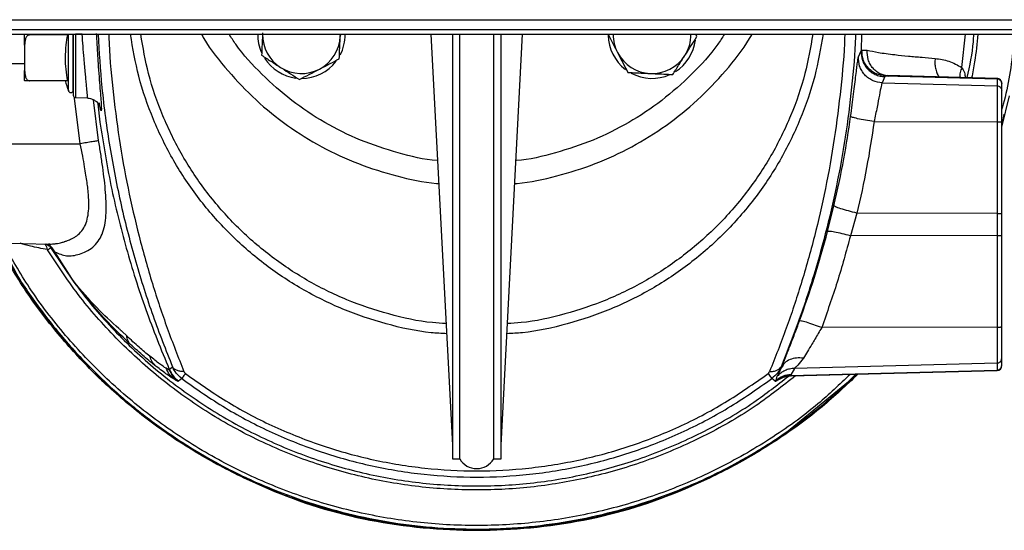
# Model space of a CAD drawing. Header units: millimetres. Extents: x 382 to 2568, y 89 to 1789.
# Tile 28 of 41: x 1091 to 1293, y 1526 to 1631. Entities that reach past the tile are written whole.
import ezdxf

# ---------------------------------------------------------------- set-up
doc = ezdxf.new("R2010")
doc.units = ezdxf.units.MM

msp = doc.modelspace()

# ---------------------------------------------------------------- linework, layer by layer
at = {"color": 7, "linetype": 'Continuous', "lineweight": 25}
for p, q in [((1026.81, 1630.64), (1342.81, 1630.64)), ((1040.61, 1628.64), (1184.81, 1628.64)), ((1184.81, 1628.64), (1329.01, 1628.64)), ((1042.36, 1627.64), (1327.26, 1627.64)), ((1100.6, 1627.53), (1092.81, 1627.53)), ((1103.65, 1627.64), (1102.29, 1627.64)), ((1156.75, 1627.64), (1156.74, 1627.21)), ((1156.74, 1627.21), (1156.76, 1627.64)), ((1175.38, 1627.64), (1179.81, 1543.18)), ((1179.81, 1627.64), (1179.81, 1540.34)), ((1181.31, 1540.34), (1181.31, 1627.64)), ((1188.31, 1540.34), (1188.31, 1627.64)), ((1189.81, 1543.18), (1194.24, 1627.64)), ((1189.81, 1540.34), (1189.81, 1627.64)), ((1230.1, 1627.15), (1229.85, 1627.64)), ((1263.99, 1627.64), (1263.88, 1624.25)), ((1091.81, 1625.41), (1091.81, 1620.2)), ((1263.35, 1623.01), (1263.88, 1624.25)), ((1263.88, 1624.24), (1263.97, 1624.34)), ((1263.88, 1624.25), (1263.88, 1624.24)), ((1263.97, 1624.34), (1264.04, 1624.39)), ((1264.04, 1624.39), (1265.14, 1624.37)), ((1084.81, 1621.64), (1091.81, 1621.64)), ((1268.73, 1618.93), (1268.2, 1617.66)), ((1268.28, 1619.32), (1269.48, 1619.04)), ((1268.88, 1619.08), (1268.73, 1618.93)), ((1268.88, 1619.08), (1291.84, 1618.48)), ((1291.84, 1618.56), (1269.35, 1619.15)), ((1291.84, 1618.56), (1291.84, 1618.48)), ((1291.84, 1618.48), (1291.84, 1617.05)), ((1100.6, 1618.08), (1092.81, 1618.08)), ((1268.2, 1617.66), (1291.84, 1617.05)), ((1292.81, 1616.05), (1292.81, 1617.48)), ((1102.29, 1614.62), (1104.73, 1614.54)), ((1292.81, 1608.57), (1294.42, 1615.01)), ((1106.88, 1613.34), (1107.27, 1609.59)), ((1266.55, 1609.7), (1291.84, 1609.65)), ((1291.84, 1609.65), (1291.84, 1590.81)), ((1292.81, 1590.74), (1292.81, 1609.58)), ((1073.3, 1605.14), (1103.26, 1605.14)), ((1256.98, 1587.1), (1258.3, 1592.38)), ((1263.03, 1590.87), (1261.68, 1586.2)), ((1291.84, 1590.81), (1263.03, 1590.87)), ((1291.84, 1590.81), (1291.84, 1586.26)), ((1292.81, 1586.34), (1292.81, 1590.74)), ((1291.84, 1586.26), (1261.68, 1586.2)), ((1291.84, 1586.26), (1291.84, 1567.42)), ((1292.81, 1567.5), (1292.81, 1586.34)), ((1073.29, 1585.12), (1096.79, 1584.51)), ((1086.71, 1584.77), (1091.51, 1575.75)), ((1096.33, 1584.52), (1096.86, 1584.15)), ((1096.99, 1584.51), (1096.74, 1584.52)), ((1096.79, 1584.52), (1096.99, 1584.51)), ((1096.92, 1584.07), (1097.11, 1583.83)), ((1101.98, 1576.7), (1097.3, 1583.6)), ((1098.03, 1582.88), (1097.3, 1583.6)), ((1101.98, 1576.7), (1098.03, 1582.88)), ((1112.8, 1565.63), (1111.84, 1566.55)), ((1291.84, 1567.42), (1255.77, 1567.35)), ((1291.84, 1560.03), (1250.16, 1558.94)), ((1291.84, 1560.03), (1291.84, 1558.6)), ((1292.81, 1559.59), (1292.81, 1561.03)), ((1121.55, 1558.75), (1122.22, 1559.28)), ((1121.55, 1558.75), (1121.55, 1558.69)), ((1246.7, 1544.33), (1263.11, 1557.76)), ((1247.54, 1559.17), (1247.41, 1559.28)), ((1249.34, 1557.49), (1291.84, 1558.6)), ((1249.45, 1557.64), (1249.37, 1557.53)), ((1250.16, 1558.94), (1249.45, 1557.64)), ((1249.47, 1557.4), (1291.84, 1558.51)), ((1123.45, 1556.33), (1123.44, 1556.29)), ((1124.12, 1556.84), (1123.45, 1556.33)), ((1246.17, 1556.33), (1245.5, 1556.84)), ((1246.18, 1556.29), (1246.17, 1556.33)), ((1246.39, 1556.5), (1246.61, 1557.34)), ((1249.37, 1557.53), (1249.34, 1557.49)), ((1179.81, 1540.34), (1181.31, 1540.34)), ((1188.31, 1540.34), (1189.81, 1540.34))]:
    msp.add_line(p, q, dxfattribs=at)
at = {"color": 8, "linetype": 'Continuous', "lineweight": 25}
for p, q in [((1284.6, 1620.8), (1285.33, 1627.64)), ((1103.26, 1605.14), (1102.09, 1614.52)), ((1107.02, 1605.78), (1105.97, 1614.18)), ((1097.11, 1583.83), (1097.3, 1583.6)), ((1246.7, 1556.49), (1247.81, 1557.09)), ((1247.79, 1557.08), (1246.7, 1556.49)), ((1249.34, 1557.49), (1249.47, 1557.49))]:
    msp.add_line(p, q, dxfattribs=at)
at = {"color": 7, "linetype": 'Continuous', "lineweight": 25}
for centre, radius, start, end in [((1148.75, 1627.57), 9, 179.6025, 204.0139), ((1148.75, 1627.57), 8, 179.5528, 237.3877), ((1148.75, 1627.57), 8, 297.3877, 357.3877), ((1148.75, 1627.57), 9, 332.3205, 0.3975), ((1220.87, 1627.57), 9, 180.8353, 232.5621), ((1220.87, 1627.57), 8, 179.5528, 207.3877), ((1220.87, 1627.57), 8, 327.3877, 0.4472), ((1220.87, 1627.57), 9, 302.4097, 352.8017), ((1148.75, 1627.57), 9, 212.4097, 262.8017), ((1220.87, 1627.57), 8, 207.3877, 267.3877), ((1220.87, 1627.57), 8, 267.3877, 327.3877), ((1148.75, 1627.57), 8, 237.3877, 297.3877), ((1148.75, 1627.57), 9, 270, 322.4596), ((1220.87, 1627.57), 9, 241.6497, 294.0139), ((1133.37, 1627.64), 34.56, 195.982, 199.6485), ((1101.31, 1616.14), 0.5, 180, 0), ((1102.31, 1615.12), 0.5, 180, 268.0275), ((1291.81, 1559.51), 1, 271.5, 0), ((1184.81, 1542.4), 4.06, 210.5102, 329.4898)]:
    msp.add_arc(centre, radius, start, end, dxfattribs=at)
for points, knots in [([(1091.81, 1625.41), (1091.81, 1626.12), (1091.81, 1626.86), (1091.81, 1627.6), (1091.81, 1627.64)], [0, 0, 0, 0, 0.954806, 1, 1, 1, 1]), ([(1092.81, 1627.53), (1092.75, 1627.52), (1092.63, 1627.51), (1092.42, 1627.4), (1092.14, 1627.12), (1091.85, 1626.44), (1091.83, 1625.82), (1091.81, 1625.41)], [0, 0, 0, 0, 0.060825, 0.126362, 0.252075, 0.502273, 1, 1, 1, 1]), ([(1092.47, 1627.64), (1092.47, 1627.63), (1092.51, 1627.59), (1092.64, 1627.54), (1092.75, 1627.53), (1092.81, 1627.53)], [0, 0, 0, 0, 0.0401853, 0.537184, 1, 1, 1, 1]), ([(1100.6, 1627.53), (1100.48, 1626.83), (1100.22, 1625.27), (1100.11, 1622.89), (1100.21, 1620.43), (1100.47, 1618.87), (1100.6, 1618.08)], [0, 0, 0, 0, 0.2215905, 0.4999967, 0.7499984, 1, 1, 1, 1]), ([(1100.84, 1616.02), (1100.84, 1616.02), (1100.84, 1616.01), (1100.84, 1616.49), (1100.84, 1617.4), (1100.84, 1618.73), (1100.84, 1620.39), (1100.84, 1622.34), (1100.84, 1624.48), (1100.84, 1626.29), (1100.84, 1627.34), (1100.84, 1627.64)], [0, 0, 0, 0, 0.076781, 0.201789, 0.326797, 0.451805, 0.576814, 0.701822, 0.82683, 0.951838, 1, 1, 1, 1]), ([(1101.81, 1616.19), (1101.81, 1616.19), (1101.81, 1616.17), (1101.81, 1616.65), (1101.81, 1617.55), (1101.81, 1618.86), (1101.81, 1620.5), (1101.81, 1622.41), (1101.81, 1624.53), (1101.81, 1626.31), (1101.81, 1627.35), (1101.81, 1627.64)], [0, 0, 0, 0, 0.076881, 0.201876, 0.326871, 0.451865, 0.57686, 0.701854, 0.826849, 0.951843, 1, 1, 1, 1]), ([(1176.75, 1601.67), (1176.72, 1601.67), (1173.96, 1601.85), (1168.6, 1603.18), (1160.82, 1605.71), (1153.48, 1609.36), (1146.64, 1613.9), (1140.53, 1619.34), (1136.24, 1623.97), (1134.31, 1626.95), (1133.86, 1627.64)], [0, 0, 0, 0, 0.001797, 0.160211, 0.318625, 0.47704, 0.635454, 0.793868, 0.952282, 1, 1, 1, 1]), ([(1140.76, 1627.94), (1140.74, 1627.6), (1140.67, 1626.04), (1140.6, 1624.52), (1140.55, 1623.33)], [0, 0, 0, 0, 0.214378, 1, 1, 1, 1]), ([(1156.53, 1622.6), (1156.58, 1623.79), (1156.65, 1625.31), (1156.73, 1626.88), (1156.74, 1627.21)], [0, 0, 0, 0, 0.785622, 1, 1, 1, 1]), ([(1235.76, 1627.64), (1235.32, 1626.95), (1233.39, 1623.97), (1229.09, 1619.34), (1222.98, 1613.9), (1216.15, 1609.36), (1208.8, 1605.71), (1201.03, 1603.18), (1195.66, 1601.85), (1192.91, 1601.67), (1192.88, 1601.67)], [0, 0, 0, 0, 0.047718, 0.206132, 0.364546, 0.52296, 0.681375, 0.839789, 0.998203, 1, 1, 1, 1]), ([(1211.83, 1627.64), (1212.12, 1627.09), (1212.75, 1625.86), (1213.41, 1624.6), (1213.77, 1623.89)], [0, 0, 0, 0, 0.446518, 1, 1, 1, 1]), ([(1227.61, 1623.26), (1227.67, 1623.36), (1228.12, 1624.05), (1228.96, 1625.37), (1229.72, 1626.56), (1230.1, 1627.15)], [0, 0, 0, 0, 0.0700858, 0.5307822, 1, 1, 1, 1]), ([(1140.55, 1623.33), (1141.18, 1622.92), (1142.45, 1622.11), (1143.77, 1621.26), (1144.44, 1620.84)], [0, 0, 0, 0, 0.495458, 1, 1, 1, 1]), ([(1152.43, 1620.47), (1152.53, 1620.52), (1153.26, 1620.9), (1154.65, 1621.62), (1155.9, 1622.27), (1156.53, 1622.6)], [0, 0, 0, 0, 0.070086, 0.530782, 1, 1, 1, 1]), ([(1213.77, 1623.89), (1213.82, 1623.8), (1214.2, 1623.06), (1214.92, 1621.67), (1215.57, 1620.42), (1215.9, 1619.79)], [0, 0, 0, 0, 0.070086, 0.530782, 1, 1, 1, 1]), ([(1225.12, 1619.37), (1225.53, 1620), (1226.34, 1621.28), (1227.19, 1622.6), (1227.61, 1623.26)], [0, 0, 0, 0, 0.495458, 1, 1, 1, 1]), ([(1261.73, 1610.76), (1261.84, 1611.55), (1262.05, 1613.12), (1262.34, 1615.37), (1262.59, 1617.43), (1262.81, 1619.25), (1262.99, 1620.76), (1263.14, 1621.91), (1263.27, 1622.72), (1263.32, 1622.92), (1263.35, 1623.01)], [0, 0, 0, 0, 0.12556, 0.250098, 0.375365, 0.500018, 0.625198, 0.749994, 0.875062, 1, 1, 1, 1]), ([(1268.2, 1617.66), (1267.56, 1617.75), (1266.57, 1617.89), (1265.4, 1618.58), (1264.6, 1619.28), (1263.98, 1620.14), (1263.41, 1621.37), (1263.37, 1622.37), (1263.35, 1623.01)], [0, 0, 0, 0, 0.238823, 0.367953, 0.5, 0.632047, 0.761177, 1, 1, 1, 1]), ([(1263.88, 1624.24), (1263.91, 1623.59), (1263.96, 1622.6), (1264.53, 1621.38), (1265.15, 1620.54), (1265.91, 1619.86), (1266.79, 1619.35), (1267.74, 1619.01), (1268.41, 1618.96), (1268.73, 1618.93)], [0, 0, 0, 0, 0.239634, 0.368366, 0.499451, 0.625761, 0.749453, 0.878652, 1, 1, 1, 1]), ([(1268.88, 1619.08), (1268.24, 1619.17), (1267.26, 1619.31), (1266.1, 1619.99), (1265.31, 1620.69), (1264.69, 1621.54), (1264.11, 1622.76), (1264.07, 1623.75), (1264.04, 1624.39)], [0, 0, 0, 0, 0.238984, 0.368057, 0.5, 0.631943, 0.761016, 1, 1, 1, 1]), ([(1265.14, 1624.37), (1265.83, 1624.21), (1267.21, 1623.91), (1270.31, 1623.5), (1273.46, 1623.17), (1276.37, 1622.91), (1278.2, 1622.75), (1279.1, 1622.67)], [0, 0, 0, 0, 0.2648801, 0.5229802, 0.6938536, 0.8509119, 1, 1, 1, 1]), ([(1269.82, 1619.05), (1269.2, 1619.13), (1268.23, 1619.24), (1267.09, 1619.92), (1266.32, 1620.61), (1265.72, 1621.47), (1265.17, 1622.71), (1265.15, 1623.71), (1265.14, 1624.37)], [0, 0, 0, 0, 0.238603, 0.367811, 0.5, 0.632189, 0.761397, 1, 1, 1, 1]), ([(1279.1, 1622.67), (1280.06, 1622.53), (1281.99, 1622.27), (1283.73, 1621.29), (1284.6, 1620.8)], [0, 0, 0, 0, 0.501827, 1, 1, 1, 1]), ([(1144.44, 1620.84), (1144.53, 1620.78), (1145.23, 1620.33), (1146.54, 1619.49), (1147.73, 1618.73), (1148.33, 1618.35)], [0, 0, 0, 0, 0.070086, 0.530782, 1, 1, 1, 1]), ([(1148.33, 1618.35), (1148.99, 1618.69), (1150.34, 1619.39), (1151.73, 1620.11), (1152.43, 1620.47)], [0, 0, 0, 0, 0.495458, 1, 1, 1, 1]), ([(1091.81, 1620.2), (1091.83, 1619.79), (1091.85, 1619.17), (1092.14, 1618.48), (1092.42, 1618.2), (1092.63, 1618.1), (1092.75, 1618.09), (1092.81, 1618.08)], [0, 0, 0, 0, 0.499527, 0.749257, 0.874361, 0.939421, 1, 1, 1, 1]), ([(1215.9, 1619.79), (1216.18, 1619.78), (1217.68, 1619.71), (1219.24, 1619.64), (1220.51, 1619.58)], [0, 0, 0, 0, 0.188696, 1, 1, 1, 1]), ([(1220.51, 1619.58), (1220.84, 1619.57), (1222.4, 1619.5), (1223.93, 1619.43), (1225.12, 1619.37)], [0, 0, 0, 0, 0.214378, 1, 1, 1, 1]), ([(1092.81, 1618.08), (1092.75, 1618.08), (1092.63, 1618.08), (1092.42, 1618.08), (1092.14, 1618.09), (1091.85, 1618.1), (1091.83, 1618.1), (1091.81, 1618.11)], [0, 0, 0, 0, 0.060825, 0.126362, 0.252075, 0.502273, 1, 1, 1, 1]), ([(1268.2, 1617.66), (1268.14, 1617.48), (1268.01, 1617.1), (1267.66, 1615.24), (1267.19, 1612.71), (1266.76, 1610.7), (1266.55, 1609.7)], [0, 0, 0, 0, 0.252643, 0.499893, 0.749824, 1, 1, 1, 1]), ([(1104.68, 1614.54), (1104.97, 1614.5), (1105.54, 1614.43), (1106.23, 1614.07), (1106.69, 1613.7), (1106.94, 1613.44), (1106.98, 1613.43), (1107, 1613.43)], [0, 0, 0, 0, 0.21254, 0.413614, 0.606267, 0.803214, 1, 1, 1, 1]), ([(1258.3, 1592.38), (1259.01, 1595.59), (1260.37, 1601.67), (1261.29, 1607.84), (1261.73, 1610.76)], [0, 0, 0, 0, 0.5266637, 1, 1, 1, 1]), ([(1266.55, 1609.7), (1265.95, 1609.79), (1264.69, 1609.98), (1263.08, 1610.29), (1261.96, 1610.57), (1261.81, 1610.7), (1261.73, 1610.76)], [0, 0, 0, 0, 0.240641, 0.5, 0.759359, 1, 1, 1, 1]), ([(1292.81, 1609.08), (1292.88, 1609.29), (1293.1, 1609.98), (1293.23, 1610.7), (1293.32, 1611.21)], [0, 0, 0, 0, 0.293479, 1, 1, 1, 1]), ([(1266.55, 1609.7), (1266.08, 1606.54), (1265.12, 1600.22), (1263.73, 1593.99), (1263.03, 1590.87)], [0, 0, 0, 0, 0.499989, 1, 1, 1, 1]), ([(1098.03, 1582.88), (1098.82, 1582.55), (1100.42, 1581.88), (1102.62, 1582.23), (1104.5, 1582.98), (1105.87, 1583.82), (1106.98, 1585.01), (1107.8, 1586.52), (1108.31, 1588.31), (1108.57, 1590.36), (1108.61, 1592.62), (1108.48, 1595.06), (1108.22, 1597.62), (1107.87, 1600.29), (1107.47, 1603.02), (1107.17, 1604.86), (1107.02, 1605.78)], [0, 0, 0, 0, 0.113102, 0.229914, 0.289314, 0.355996, 0.423572, 0.490212, 0.556447, 0.62185, 0.686244, 0.750124, 0.812976, 0.875689, 0.937861, 1, 1, 1, 1]), ([(1107.02, 1605.78), (1106.89, 1605.75), (1106.63, 1605.71), (1105.73, 1605.55), (1104.56, 1605.36), (1103.69, 1605.21), (1103.26, 1605.14)], [0, 0, 0, 0, 0.242879, 0.5, 0.757121, 1, 1, 1, 1]), ([(1263.03, 1590.87), (1262.43, 1591.02), (1261.19, 1591.32), (1259.6, 1591.79), (1258.51, 1592.18), (1258.37, 1592.32), (1258.3, 1592.38)], [0, 0, 0, 0, 0.240547, 0.5, 0.759453, 1, 1, 1, 1]), ([(1251.21, 1568.71), (1252.27, 1571.7), (1254.42, 1577.76), (1256.12, 1583.96), (1256.98, 1587.1)], [0, 0, 0, 0, 0.494471, 1, 1, 1, 1]), ([(1261.68, 1586.2), (1260.81, 1583.03), (1259.07, 1576.67), (1256.87, 1570.46), (1255.77, 1567.35)], [0, 0, 0, 0, 0.500037, 1, 1, 1, 1]), ([(1261.68, 1586.2), (1261.1, 1586.35), (1259.9, 1586.65), (1258.34, 1586.98), (1257.25, 1587.15), (1257.07, 1587.12), (1256.98, 1587.1)], [0, 0, 0, 0, 0.241, 0.5, 0.759, 1, 1, 1, 1]), ([(1263.23, 1557.76), (1260.81, 1555.48), (1255.73, 1550.69), (1247.11, 1544.39), (1237.69, 1538.72), (1227.73, 1534.01), (1217.37, 1530.3), (1206.69, 1527.63), (1195.81, 1526.02), (1184.81, 1525.48), (1173.82, 1526.02), (1162.93, 1527.63), (1152.25, 1530.3), (1141.89, 1534.01), (1131.94, 1538.72), (1122.5, 1544.38), (1113.66, 1550.94), (1105.5, 1558.33), (1098.12, 1566.49), (1091.52, 1575.28), (1087.9, 1581.63), (1086.09, 1584.79)], [0, 0, 0, 0, 0.047953, 0.100863, 0.153774, 0.206684, 0.259594, 0.312504, 0.365414, 0.418324, 0.471234, 0.524144, 0.577054, 0.629965, 0.682875, 0.735785, 0.788695, 0.841605, 0.894515, 0.947425, 1, 1, 1, 1]), ([(1086.48, 1584.78), (1087.11, 1583.56), (1089.18, 1579.55), (1093.43, 1573.16), (1099.14, 1565.68), (1105.51, 1558.74), (1112.43, 1552.34), (1119.86, 1546.56), (1127.76, 1541.41), (1136.05, 1536.95), (1144.7, 1533.21), (1153.63, 1530.2), (1162.78, 1527.96), (1172.08, 1526.5), (1181.48, 1525.82), (1190.9, 1525.93), (1200.28, 1526.84), (1209.55, 1528.54), (1218.64, 1531.01), (1227.49, 1534.23), (1236.04, 1538.19), (1244.23, 1542.85), (1251.97, 1548.2), (1258.2, 1553.18), (1261.61, 1556.57), (1262.79, 1557.75)], [0, 0, 0, 0, 0.01994, 0.065453, 0.110966, 0.156479, 0.201993, 0.247506, 0.293019, 0.338533, 0.384046, 0.429559, 0.475072, 0.520586, 0.566099, 0.611612, 0.657125, 0.702639, 0.748152, 0.793665, 0.839179, 0.884692, 0.930205, 0.975718, 1, 1, 1, 1]), ([(1097.19, 1583.74), (1099.37, 1580.46), (1103.71, 1573.89), (1111.61, 1565.07), (1120.38, 1557.15), (1130.03, 1550.31), (1140.39, 1544.61), (1151.34, 1540.13), (1162.73, 1536.94), (1174.41, 1535.07), (1186.22, 1534.56), (1198.02, 1535.39), (1209.64, 1537.58), (1220.94, 1541.08), (1231.74, 1545.88), (1241.18, 1551.27), (1246.6, 1555.53), (1248.93, 1557.36)], [0, 0, 0, 0, 0.067783, 0.135567, 0.20335, 0.271134, 0.338917, 0.4067, 0.474484, 0.542267, 0.610051, 0.677834, 0.745617, 0.813401, 0.881184, 0.948968, 1, 1, 1, 1]), ([(1113.55, 1563.89), (1112.21, 1565.18), (1109.51, 1567.78), (1105.63, 1572.05), (1103.18, 1575.17), (1101.98, 1576.7)], [0, 0, 0, 0, 0.334867, 0.675401, 1, 1, 1, 1]), ([(1111.84, 1566.55), (1111.84, 1566.55), (1111.84, 1566.55), (1111.84, 1566.55), (1111.84, 1566.55), (1111.84, 1566.55), (1111.83, 1566.57), (1111.77, 1566.61), (1111.55, 1566.81), (1109.8, 1568.36), (1106.34, 1571.58), (1103.5, 1574.92), (1101.98, 1576.7)], [0, 0, 0, 0, 0.000002, 0.000021, 0.000071, 0.00026, 0.001001, 0.003966, 0.015726, 0.062583, 0.500078, 1, 1, 1, 1]), ([(1247.54, 1559.17), (1247.8, 1559.81), (1248.3, 1561.08), (1249.22, 1563.44), (1250.2, 1565.99), (1250.88, 1567.8), (1251.21, 1568.71)], [0, 0, 0, 0, 0.251116, 0.500047, 0.750331, 1, 1, 1, 1]), ([(1255.77, 1567.35), (1255.21, 1567.55), (1254.04, 1567.97), (1252.54, 1568.45), (1251.48, 1568.73), (1251.3, 1568.71), (1251.21, 1568.71)], [0, 0, 0, 0, 0.241076, 0.5, 0.758924, 1, 1, 1, 1]), ([(1255.77, 1567.35), (1255.53, 1566.94), (1255.07, 1566.14), (1254.4, 1564.99), (1253.64, 1563.72), (1252.8, 1562.35), (1252.27, 1561.48), (1252.01, 1561.04)], [0, 0, 0, 0, 0.173972, 0.342691, 0.500194, 0.749137, 1, 1, 1, 1]), ([(1117.55, 1561.44), (1116.84, 1562.03), (1115.4, 1563.21), (1113.67, 1564.82), (1112.8, 1565.63)], [0, 0, 0, 0, 0.496695, 1, 1, 1, 1]), ([(1120.9, 1558.96), (1120.5, 1559.22), (1119.7, 1559.74), (1118.27, 1560.87), (1117.55, 1561.44)], [0, 0, 0, 0, 0.497682, 1, 1, 1, 1]), ([(1252.01, 1561.04), (1251.53, 1561.08), (1250.54, 1561.15), (1249.21, 1560.8), (1248.13, 1560.14), (1247.74, 1559.48), (1247.54, 1559.17)], [0, 0, 0, 0, 0.2441036, 0.5, 0.7558964, 1, 1, 1, 1]), ([(1252.01, 1561.04), (1251.61, 1560.52), (1251.03, 1559.73), (1250.34, 1559.13), (1250.22, 1559), (1250.16, 1558.94)], [0, 0, 0, 0, 0.499229, 0.750162, 1, 1, 1, 1]), ([(1121.55, 1558.69), (1121.52, 1558.67), (1121.47, 1558.62), (1121.09, 1558.85), (1120.9, 1558.96)], [0, 0, 0, 0, 0.4997282, 1, 1, 1, 1]), ([(1121.55, 1558.75), (1121.79, 1558.28), (1122.26, 1557.35), (1123.05, 1556.67), (1123.45, 1556.33)], [0, 0, 0, 0, 0.500001, 1, 1, 1, 1]), ([(1124.57, 1558.3), (1124.29, 1558.31), (1123.72, 1558.33), (1123.04, 1558.53), (1122.5, 1558.84), (1122.31, 1559.13), (1122.22, 1559.28)], [0, 0, 0, 0, 0.247176, 0.5, 0.752824, 1, 1, 1, 1]), ([(1124.12, 1556.84), (1123.71, 1557.2), (1122.92, 1557.89), (1122.45, 1558.82), (1122.22, 1559.28)], [0, 0, 0, 0, 0.5167466, 1, 1, 1, 1]), ([(1124.57, 1558.3), (1124.61, 1558.22), (1124.66, 1558.1), (1124.79, 1557.96), (1124.86, 1557.9), (1124.9, 1557.87)], [0, 0, 0, 0, 0.500717, 0.754477, 1, 1, 1, 1]), ([(1244.73, 1557.87), (1244.76, 1557.9), (1244.84, 1557.96), (1244.96, 1558.1), (1245.02, 1558.22), (1245.05, 1558.3)], [0, 0, 0, 0, 0.247599, 0.501003, 1, 1, 1, 1]), ([(1245.05, 1558.3), (1245.33, 1558.31), (1245.9, 1558.33), (1246.59, 1558.53), (1247.12, 1558.84), (1247.31, 1559.13), (1247.41, 1559.28)], [0, 0, 0, 0, 0.247176, 0.5, 0.752824, 1, 1, 1, 1]), ([(1247.41, 1559.28), (1247.18, 1558.83), (1246.71, 1557.89), (1245.91, 1557.2), (1245.5, 1556.84)], [0, 0, 0, 0, 0.481617, 1, 1, 1, 1]), ([(1249.45, 1557.64), (1248.89, 1557.58), (1247.77, 1557.46), (1246.85, 1556.82), (1246.39, 1556.5)], [0, 0, 0, 0, 0.5, 1, 1, 1, 1]), ([(1246.61, 1557.34), (1246.7, 1557.47), (1246.86, 1557.71), (1247.32, 1558.7), (1247.54, 1559.17)], [0, 0, 0, 0, 0.524681, 1, 1, 1, 1]), ([(1250.16, 1558.94), (1249.83, 1558.91), (1249.17, 1558.86), (1248.21, 1558.53), (1247.33, 1558.03), (1246.85, 1557.57), (1246.61, 1557.34)], [0, 0, 0, 0, 0.247476, 0.5, 0.752524, 1, 1, 1, 1]), ([(1123.44, 1556.29), (1123.41, 1556.27), (1123.34, 1556.25), (1122.9, 1556.5), (1122.68, 1556.63)], [0, 0, 0, 0, 0.5004854, 1, 1, 1, 1]), ([(1246.7, 1556.49), (1246.59, 1556.43), (1246.39, 1556.32), (1246.22, 1556.25), (1246.19, 1556.28), (1246.18, 1556.29)], [0, 0, 0, 0, 0.340832, 0.681979, 1, 1, 1, 1]), ([(1247.35, 1556.91), (1247.58, 1557.02), (1247.9, 1557.17), (1248.69, 1557.36), (1249.13, 1557.39), (1249.33, 1557.4)], [0, 0, 0, 0, 0.559913, 0.791061, 1, 1, 1, 1]), ([(1122.93, 1544.33), (1129.16, 1540.7), (1148, 1529.72), (1184.81, 1522.97), (1221.62, 1529.72), (1240.47, 1540.7), (1246.7, 1544.33)], [0, 0, 0, 0, 0.165268, 0.5, 0.834732, 1, 1, 1, 1])]:
    msp.add_open_spline(points, degree=3, knots=knots, dxfattribs=at)
for points in [[(1101.81, 1627.64), (1101.81, 1626.82), (1101.81, 1625.18), (1101.81, 1622.82), (1101.81, 1620.64), (1101.81, 1618.73), (1101.81, 1617.16), (1101.81, 1616), (1101.81, 1615.26), (1101.81, 1615.17), (1101.81, 1615.12)], [(1091.81, 1618.11), (1091.81, 1618.36), (1091.81, 1618.85), (1091.81, 1619.75), (1091.81, 1620.2)], [(1292.81, 1617.56), (1292.8, 1617.69), (1292.77, 1617.95), (1292.54, 1618.28), (1292.22, 1618.51), (1291.97, 1618.54), (1291.84, 1618.56)], [(1291.84, 1618.48), (1291.97, 1618.46), (1292.22, 1618.42), (1292.54, 1618.19), (1292.77, 1617.87), (1292.8, 1617.61), (1292.81, 1617.48)], [(1291.84, 1617.05), (1291.84, 1616.88), (1291.84, 1616.54), (1291.84, 1614.83), (1291.84, 1612.47), (1291.84, 1610.59), (1291.84, 1609.65)], [(1291.84, 1617.05), (1291.97, 1617.03), (1292.22, 1616.99), (1292.54, 1616.76), (1292.77, 1616.43), (1292.8, 1616.18), (1292.81, 1616.05)], [(1292.81, 1609.58), (1292.81, 1610.4), (1292.81, 1612.04), (1292.81, 1614.11), (1292.81, 1615.6), (1292.81, 1615.9), (1292.81, 1616.05)], [(1107.27, 1609.59), (1107.98, 1605.23), (1109.38, 1596.51), (1112.6, 1583.66), (1116.55, 1571.01), (1119.88, 1562.83), (1121.55, 1558.75)], [(1291.84, 1609.65), (1291.97, 1609.65), (1292.22, 1609.65), (1292.54, 1609.63), (1292.77, 1609.6), (1292.8, 1609.59), (1292.81, 1609.58)], [(1291.84, 1590.81), (1291.97, 1590.81), (1292.22, 1590.81), (1292.54, 1590.79), (1292.77, 1590.76), (1292.8, 1590.74), (1292.81, 1590.74)], [(1291.84, 1586.26), (1291.97, 1586.27), (1292.22, 1586.27), (1292.54, 1586.29), (1292.77, 1586.31), (1292.8, 1586.33), (1292.81, 1586.34)], [(1096.49, 1583.31), (1096.59, 1583.37), (1096.79, 1583.5), (1097.01, 1583.63), (1097.16, 1583.72), (1097.18, 1583.74), (1097.19, 1583.74)], [(1091.51, 1575.75), (1095.96, 1569.73), (1104.86, 1557.68), (1116.9, 1548.78), (1122.93, 1544.33)], [(1291.84, 1567.42), (1291.97, 1567.42), (1292.22, 1567.43), (1292.54, 1567.45), (1292.77, 1567.47), (1292.8, 1567.49), (1292.81, 1567.5)], [(1291.84, 1567.42), (1291.84, 1566.48), (1291.84, 1564.6), (1291.84, 1562.25), (1291.84, 1560.54), (1291.84, 1560.2), (1291.84, 1560.03)], [(1292.81, 1561.03), (1292.81, 1561.17), (1292.81, 1561.47), (1292.81, 1562.97), (1292.81, 1565.03), (1292.81, 1566.68), (1292.81, 1567.5)], [(1113.55, 1563.89), (1113.36, 1564.13), (1112.97, 1564.61), (1112.86, 1565.29), (1112.8, 1565.63)], [(1118.87, 1559.35), (1118.07, 1559.99), (1116.45, 1561.27), (1114.52, 1563.02), (1113.55, 1563.89)], [(1118.87, 1559.35), (1118.58, 1559.64), (1118, 1560.23), (1117.7, 1561.03), (1117.55, 1561.44)], [(1291.84, 1560.03), (1291.97, 1560.05), (1292.22, 1560.08), (1292.54, 1560.31), (1292.77, 1560.64), (1292.8, 1560.9), (1292.81, 1561.03)], [(1122.68, 1556.63), (1122.22, 1556.92), (1121.31, 1557.5), (1119.68, 1558.73), (1118.87, 1559.35)], [(1122.68, 1556.63), (1122.31, 1556.96), (1121.56, 1557.62), (1121.12, 1558.51), (1120.9, 1558.96)], [(1123.44, 1556.29), (1123.05, 1556.63), (1122.26, 1557.31), (1121.79, 1558.23), (1121.55, 1558.69)], [(1124.9, 1557.87), (1124.68, 1557.59), (1124.25, 1557.01), (1124.17, 1556.9), (1124.12, 1556.84)], [(1124.9, 1557.87), (1127.82, 1555.82), (1133.66, 1551.7), (1143.2, 1546.77), (1153.17, 1542.82), (1163.51, 1539.98), (1174.1, 1538.26), (1184.81, 1537.68), (1195.52, 1538.26), (1206.11, 1539.98), (1216.46, 1542.82), (1226.42, 1546.77), (1235.96, 1551.7), (1241.81, 1555.82), (1244.73, 1557.87)], [(1244.73, 1557.87), (1244.94, 1557.59), (1245.37, 1557.01), (1245.46, 1556.9), (1245.5, 1556.84)], [(1291.84, 1558.6), (1291.97, 1558.62), (1292.22, 1558.65), (1292.54, 1558.88), (1292.77, 1559.21), (1292.8, 1559.47), (1292.81, 1559.59)], [(1124.12, 1556.84), (1127.08, 1554.76), (1133, 1550.6), (1142.66, 1545.6), (1152.76, 1541.6), (1163.24, 1538.72), (1173.96, 1536.98), (1184.81, 1536.4), (1195.66, 1536.98), (1206.39, 1538.72), (1216.86, 1541.6), (1226.96, 1545.6), (1236.62, 1550.6), (1242.54, 1554.76), (1245.5, 1556.84)], [(1249.34, 1557.49), (1248.8, 1557.43), (1247.7, 1557.31), (1246.79, 1556.7), (1246.34, 1556.4)], [(1249.37, 1557.53), (1248.82, 1557.47), (1247.72, 1557.35), (1246.81, 1556.73), (1246.35, 1556.42)]]:
    msp.add_open_spline(points, degree=3, dxfattribs=at)
at = {"color": 8, "linetype": 'Continuous', "lineweight": 25}
msp.add_open_spline([(1102.29, 1627.64), (1102.29, 1626.79), (1102.29, 1625.08), (1102.29, 1622.62), (1102.29, 1620.36), (1102.29, 1618.37), (1102.29, 1616.74), (1102.29, 1615.54), (1102.29, 1614.77), (1102.29, 1614.67), (1102.29, 1614.62)], degree=3, dxfattribs=at)
for points, knots in [([(1104.68, 1614.54), (1104.69, 1614.56), (1104.72, 1614.6), (1104.72, 1614.94), (1104.69, 1615.47), (1104.63, 1616.21), (1104.54, 1617.15), (1104.43, 1618.29), (1104.3, 1619.61), (1104.16, 1621.04), (1104, 1622.9), (1103.82, 1625.11), (1103.71, 1626.82), (1103.65, 1627.64)], [0, 0, 0, 0, 0.0815094, 0.1648118, 0.249395, 0.3262232, 0.4096262, 0.4996075, 0.5783542, 0.666305, 0.7498171, 0.8812692, 1, 1, 1, 1]), ([(1106.54, 1627.79), (1106.6, 1626.73), (1106.71, 1624.64), (1106.91, 1621.63), (1107.11, 1618.87), (1107.31, 1616.45), (1107.47, 1614.48), (1107.57, 1613.02), (1107.6, 1612.12), (1107.56, 1611.82), (1107.44, 1612.16), (1107.3, 1612.75), (1107.19, 1613.4), (1107.16, 1613.54)], [0, 0, 0, 0, 0.097853, 0.194781, 0.292223, 0.389429, 0.486595, 0.584071, 0.681033, 0.778532, 0.875585, 0.972895, 1, 1, 1, 1]), ([(1106.91, 1627.64), (1107.13, 1623.99), (1107.6, 1616.19), (1109.23, 1604.44), (1111.56, 1592.43), (1114.57, 1580.81), (1118.13, 1569.63), (1120.86, 1562.72), (1122.22, 1559.28)], [0, 0, 0, 0, 0.149384, 0.319268, 0.488433, 0.659754, 0.830551, 1, 1, 1, 1]), ([(1109.12, 1627.64), (1109.12, 1627.43), (1109.21, 1623.69), (1109.89, 1616.5), (1111.17, 1606.14), (1113, 1595.98), (1115.29, 1586.01), (1118.01, 1576.39), (1121.11, 1567.05), (1123.41, 1561.24), (1124.57, 1558.3)], [0, 0, 0, 0, 0.008507, 0.149766, 0.290594, 0.431846, 0.572452, 0.716147, 0.856371, 1, 1, 1, 1]), ([(1178.61, 1566.08), (1177.55, 1566.13), (1173.34, 1566.34), (1166.14, 1567.98), (1157.19, 1570.94), (1148.72, 1575.14), (1140.87, 1580.38), (1133.78, 1586.6), (1127.55, 1593.7), (1122.3, 1601.55), (1118.15, 1610.02), (1115.1, 1618.75), (1114.08, 1624.74), (1113.58, 1627.64)], [0, 0, 0, 0, 0.03309, 0.13042, 0.22775, 0.32508, 0.42241, 0.51974, 0.61707, 0.714401, 0.811731, 0.909061, 1, 1, 1, 1]), ([(1178.5, 1568.16), (1177.56, 1568.21), (1173.58, 1568.42), (1166.68, 1569.99), (1157.99, 1572.87), (1149.77, 1576.94), (1142.14, 1582.03), (1135.25, 1588.08), (1129.21, 1594.97), (1124.11, 1602.59), (1120.08, 1610.82), (1117.14, 1619.2), (1116.16, 1624.92), (1115.7, 1627.64)], [0, 0, 0, 0, 0.030198, 0.128137, 0.226076, 0.324015, 0.421954, 0.519893, 0.617832, 0.715771, 0.81371, 0.911649, 1, 1, 1, 1]), ([(1128.18, 1627.64), (1128.35, 1627.34), (1129.87, 1624.64), (1133.59, 1620.04), (1139.29, 1614), (1145.78, 1608.78), (1152.84, 1604.38), (1160.4, 1600.87), (1168.33, 1598.43), (1173.92, 1597.14), (1176.84, 1596.97), (1176.99, 1596.96)], [0, 0, 0, 0, 0.017016, 0.156322, 0.295628, 0.434933, 0.574239, 0.713545, 0.852851, 0.992157, 1, 1, 1, 1]), ([(1256.04, 1627.64), (1255.55, 1624.74), (1254.52, 1618.75), (1251.47, 1610.02), (1247.32, 1601.55), (1242.07, 1593.7), (1235.85, 1586.6), (1228.75, 1580.38), (1220.9, 1575.14), (1212.43, 1570.94), (1203.49, 1567.98), (1196.28, 1566.34), (1192.08, 1566.13), (1191.01, 1566.08)], [0, 0, 0, 0, 0.090939, 0.188269, 0.285599, 0.38293, 0.48026, 0.57759, 0.67492, 0.77225, 0.86958, 0.96691, 1, 1, 1, 1]), ([(1253.93, 1627.64), (1253.46, 1624.92), (1252.48, 1619.2), (1249.55, 1610.82), (1245.51, 1602.59), (1240.41, 1594.97), (1234.37, 1588.08), (1227.48, 1582.03), (1219.85, 1576.94), (1211.63, 1572.87), (1202.95, 1569.99), (1196.04, 1568.42), (1192.06, 1568.21), (1191.12, 1568.16)], [0, 0, 0, 0, 0.088351, 0.18629, 0.284229, 0.382168, 0.480107, 0.578046, 0.675985, 0.773924, 0.871863, 0.969802, 1, 1, 1, 1]), ([(1192.63, 1596.96), (1192.79, 1596.97), (1195.7, 1597.14), (1201.29, 1598.43), (1209.23, 1600.87), (1216.78, 1604.38), (1223.84, 1608.78), (1230.33, 1614), (1236.04, 1620.04), (1239.75, 1624.64), (1241.28, 1627.34), (1241.44, 1627.64)], [0, 0, 0, 0, 0.007843, 0.147149, 0.286455, 0.425761, 0.565067, 0.704372, 0.843678, 0.982984, 1, 1, 1, 1]), ([(1260.5, 1627.64), (1260.5, 1627.44), (1260.41, 1623.72), (1259.74, 1616.53), (1258.45, 1606.12), (1256.62, 1595.93), (1254.32, 1585.95), (1251.61, 1576.36), (1248.51, 1567.04), (1246.22, 1561.23), (1245.05, 1558.3)], [0, 0, 0, 0, 0.008025, 0.14924, 0.290666, 0.433133, 0.573242, 0.716419, 0.856511, 1, 1, 1, 1]), ([(1262.74, 1627.64), (1262.74, 1627.47), (1262.65, 1623.84), (1261.98, 1616.75), (1260.71, 1606.49), (1258.87, 1596.39), (1256.6, 1586.57), (1253.88, 1577.03), (1250.83, 1567.87), (1248.54, 1562.12), (1247.41, 1559.28)], [0, 0, 0, 0, 0.006789, 0.148265, 0.290997, 0.432466, 0.57524, 0.716092, 0.859358, 1, 1, 1, 1]), ([(1285.72, 1618.72), (1286.25, 1621.17), (1286.89, 1624.12), (1287.03, 1627.12), (1287.05, 1627.64)], [0, 0, 0, 0, 0.828864, 1, 1, 1, 1]), ([(1287.87, 1627.64), (1287.7, 1625.76), (1287.43, 1622.75), (1286.83, 1619.8), (1286.61, 1618.7)], [0, 0, 0, 0, 0.6269955, 1, 1, 1, 1]), ([(1295.25, 1627.64), (1295.22, 1626.88), (1294.98, 1622.03), (1294.14, 1616.85), (1292.91, 1612.58), (1292.81, 1612.24)], [0, 0, 0, 0, 0.145711, 0.933218, 1, 1, 1, 1]), ([(1279.1, 1622.67), (1279.07, 1622.34), (1279.03, 1621.68), (1279.15, 1620.67), (1279.41, 1619.69), (1279.7, 1619.15), (1279.85, 1618.88)], [0, 0, 0, 0, 0.233979, 0.484158, 0.746437, 1, 1, 1, 1]), ([(1284.6, 1620.8), (1284.47, 1620.47), (1284.21, 1619.77), (1284.17, 1619.11), (1284.14, 1618.76)], [0, 0, 0, 0, 0.488896, 1, 1, 1, 1]), ([(1284.6, 1620.8), (1284.81, 1620.48), (1285.19, 1619.88), (1285.26, 1619.09), (1285.29, 1618.73)], [0, 0, 0, 0, 0.542676, 1, 1, 1, 1]), ([(1096.99, 1584.51), (1097.08, 1584.51), (1097.37, 1584.51), (1097.9, 1584.55), (1098.55, 1584.64), (1099.23, 1584.78), (1099.73, 1584.92), (1100.21, 1585.08), (1100.72, 1585.26), (1101.38, 1585.54), (1102.02, 1585.87), (1102.76, 1586.37), (1103.6, 1587.17), (1104.35, 1588.44), (1104.81, 1589.98), (1104.99, 1591.53), (1105.01, 1593), (1104.95, 1594.36), (1104.83, 1595.77), (1104.64, 1597.23), (1104.42, 1598.74), (1104.13, 1600.54), (1103.74, 1602.69), (1103.43, 1604.29), (1103.26, 1605.14)], [0, 0, 0, 0, 0.015222, 0.048756, 0.085172, 0.117727, 0.155297, 0.162855, 0.191898, 0.234724, 0.264159, 0.294602, 0.365094, 0.435396, 0.505778, 0.576418, 0.620508, 0.667545, 0.71762, 0.760522, 0.80756, 0.858751, 0.924978, 1, 1, 1, 1]), ([(1261.65, 1557.72), (1259.47, 1555.65), (1254.33, 1550.76), (1245.17, 1544.25), (1234.5, 1538.12), (1223.19, 1533.25), (1211.42, 1529.64), (1199.31, 1527.36), (1187.03, 1526.43), (1174.73, 1526.87), (1162.54, 1528.66), (1150.63, 1531.79), (1139.14, 1536.22), (1128.21, 1541.89), (1117.98, 1548.73), (1108.55, 1556.66), (1100.09, 1565.6), (1092.87, 1574.96), (1089.07, 1581.64), (1087.3, 1584.76)], [0, 0, 0, 0, 0.044107, 0.104322, 0.164537, 0.224752, 0.284967, 0.345182, 0.405398, 0.465613, 0.525828, 0.586043, 0.646258, 0.706473, 0.766688, 0.826903, 0.887118, 0.947334, 1, 1, 1, 1]), ([(1096.46, 1583.36), (1095.3, 1583.58), (1093.42, 1583.94), (1091.59, 1584.47), (1090.89, 1584.66)], [0, 0, 0, 0, 0.62024, 1, 1, 1, 1]), ([(1095.96, 1584.53), (1095.99, 1584.5), (1096.24, 1584.21), (1096.36, 1583.76), (1096.46, 1583.36)], [0, 0, 0, 0, 0.124456, 1, 1, 1, 1]), ([(1098.03, 1582.88), (1097.86, 1583.16), (1097.52, 1583.75), (1096.91, 1584.31), (1096.46, 1584.47), (1096.33, 1584.52)], [0, 0, 0, 0, 0.402963, 0.821318, 1, 1, 1, 1]), ([(1250.39, 1557.43), (1247.73, 1555.33), (1241.96, 1550.78), (1232.12, 1545.13), (1221.23, 1540.3), (1209.84, 1536.78), (1198.12, 1534.57), (1186.23, 1533.73), (1174.32, 1534.25), (1162.55, 1536.13), (1151.07, 1539.35), (1140.04, 1543.86), (1129.59, 1549.6), (1119.87, 1556.5), (1111.02, 1564.49), (1103.06, 1573.38), (1098.68, 1580), (1096.49, 1583.31)], [0, 0, 0, 0, 0.057359, 0.12469, 0.192022, 0.259353, 0.326685, 0.394016, 0.461348, 0.528679, 0.596011, 0.663342, 0.730674, 0.798005, 0.865337, 0.932668, 1, 1, 1, 1])]:
    msp.add_open_spline(points, degree=3, knots=knots, dxfattribs=at)

doc.saveas('drawing.dxf')
